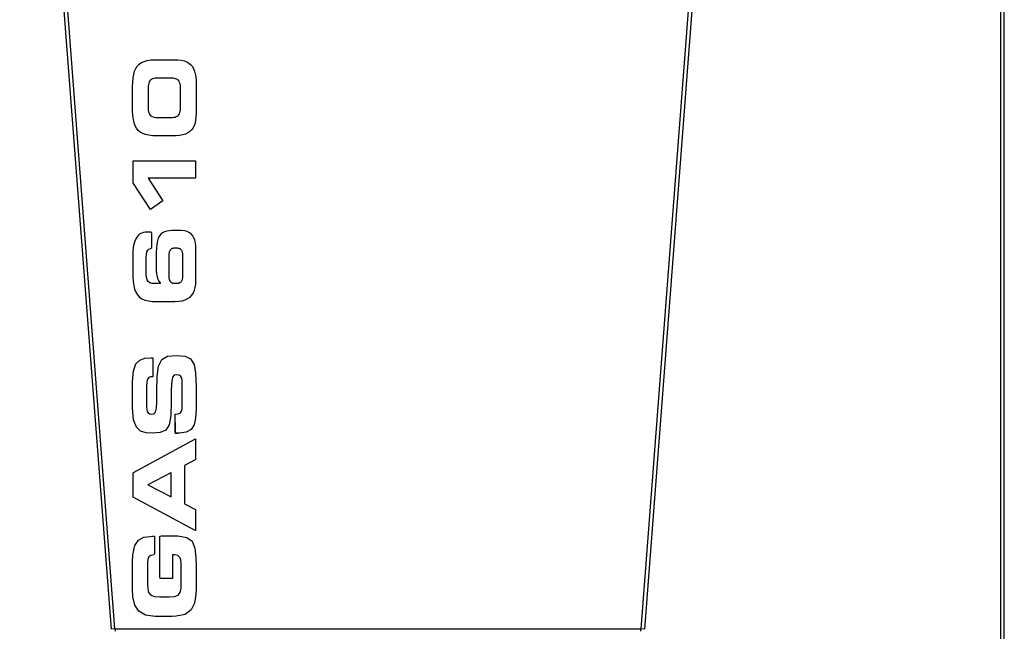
# Model space of a CAD drawing. Header units: millimetres. Extents: x 648 to 8064, y -571 to 3420.
# Tile 34 of 81: x 4314 to 4869, y 46 to 391. Entities that reach past the tile are written whole.
import ezdxf

# ---------------------------------------------------------------- set-up
doc = ezdxf.new("R2010")
doc.units = ezdxf.units.MM
doc.header["$MEASUREMENT"] = 0

# ---------------------------------------------------------------- blocks, each defined once
blk = doc.blocks.new('Voor')
for p, q in [((1840.26, 715.96), (1788.57, 1391.96)), ((1842.25, 716.11), (1790.56, 1392.11)), ((2190.25, 1392.11), (2138.56, 716.11)), ((2192.25, 1391.96), (2140.55, 715.96)), ((2341.33, 412.11), (2341.33, 1391.11)), ((2343.33, 412.11), (2343.33, 1391.11)), ((1853.97, 1031.7), (1854.83, 1033.01)), ((1853.97, 1031.7), (1854.83, 1033.01)), ((1854.83, 1033.01), (1855.89, 1034.1)), ((1854.83, 1033.01), (1855.89, 1034.1)), ((1855.89, 1034.1), (1857.17, 1034.98)), ((1855.89, 1034.1), (1857.17, 1034.98)), ((1857.17, 1034.98), (1858.67, 1035.66)), ((1857.17, 1034.98), (1858.67, 1035.66)), ((1858.67, 1035.66), (1860.41, 1036.15)), ((1858.67, 1035.66), (1860.41, 1036.15)), ((1860.41, 1036.15), (1862.41, 1036.47)), ((1860.41, 1036.15), (1862.41, 1036.47)), ((1862.41, 1036.47), (1864.68, 1036.62)), ((1862.41, 1036.47), (1864.68, 1036.62)), ((1864.68, 1036.62), (1865.97, 1036.64)), ((1864.68, 1036.62), (1865.97, 1036.64)), ((1865.97, 1036.64), (1875.67, 1036.64)), ((1865.97, 1036.64), (1875.67, 1036.64)), ((1875.67, 1036.64), (1877.74, 1036.56)), ((1875.67, 1036.64), (1877.74, 1036.56)), ((1877.74, 1036.56), (1879.59, 1036.33)), ((1877.74, 1036.56), (1879.59, 1036.33)), ((1879.59, 1036.33), (1881.23, 1035.93)), ((1879.59, 1036.33), (1881.23, 1035.93)), ((1881.23, 1035.93), (1882.66, 1035.37)), ((1881.23, 1035.93), (1882.66, 1035.37)), ((1882.66, 1035.37), (1883.91, 1034.66)), ((1882.66, 1035.37), (1883.91, 1034.66)), ((1883.91, 1034.66), (1884.97, 1033.79)), ((1883.91, 1034.66), (1884.97, 1033.79)), ((1884.97, 1033.79), (1885.85, 1032.75)), ((1884.97, 1033.79), (1885.85, 1032.75)), ((1885.85, 1032.75), (1886.57, 1031.56)), ((1885.85, 1032.75), (1886.57, 1031.56)), ((1852.27, 1024.02), (1852.46, 1026.33)), ((1852.27, 1024.02), (1852.46, 1026.33)), ((1852.46, 1026.33), (1852.8, 1028.37)), ((1852.46, 1026.33), (1852.8, 1028.37)), ((1852.8, 1028.37), (1853.3, 1030.16)), ((1852.8, 1028.37), (1853.3, 1030.16)), ((1853.3, 1030.16), (1853.97, 1031.7)), ((1853.3, 1030.16), (1853.97, 1031.7)), ((1886.57, 1031.56), (1887.13, 1030.21)), ((1886.57, 1031.56), (1887.13, 1030.21)), ((1887.13, 1030.21), (1887.53, 1028.7)), ((1887.13, 1030.21), (1887.53, 1028.7)), ((1887.53, 1028.7), (1887.79, 1027.03)), ((1887.53, 1028.7), (1887.79, 1027.03)), ((1887.79, 1027.03), (1887.92, 1025.2)), ((1887.79, 1027.03), (1887.92, 1025.2)), ((1852.21, 1021.44), (1852.27, 1024.02)), ((1852.21, 1021.44), (1852.27, 1024.02)), ((1852.21, 1009.02), (1852.21, 1021.44)), ((1852.21, 1009.02), (1852.21, 1021.44)), ((1860.97, 1021.78), (1860.91, 1020.72)), ((1860.97, 1021.78), (1860.91, 1020.72)), ((1861.11, 1022.7), (1860.97, 1021.78)), ((1861.11, 1022.7), (1860.97, 1021.78)), ((1861.32, 1023.49), (1861.11, 1022.7)), ((1861.32, 1023.49), (1861.11, 1022.7)), ((1861.59, 1024.16), (1861.32, 1023.49)), ((1861.59, 1024.16), (1861.32, 1023.49)), ((1861.94, 1024.73), (1861.59, 1024.16)), ((1861.94, 1024.73), (1861.59, 1024.16)), ((1862.35, 1025.19), (1861.94, 1024.73)), ((1862.35, 1025.19), (1861.94, 1024.73)), ((1862.84, 1025.56), (1862.35, 1025.19)), ((1862.84, 1025.56), (1862.35, 1025.19)), ((1863.39, 1025.84), (1862.84, 1025.56)), ((1863.39, 1025.84), (1862.84, 1025.56)), ((1864.01, 1026.05), (1863.39, 1025.84)), ((1864.01, 1026.05), (1863.39, 1025.84)), ((1864.71, 1026.18), (1864.01, 1026.05)), ((1864.71, 1026.18), (1864.01, 1026.05)), ((1865.47, 1026.26), (1864.71, 1026.18)), ((1865.47, 1026.26), (1864.71, 1026.18)), ((1866.31, 1026.28), (1865.47, 1026.26)), ((1866.31, 1026.28), (1865.47, 1026.26)), ((1873.8, 1026.28), (1866.31, 1026.28)), ((1873.8, 1026.28), (1866.31, 1026.28)), ((1874.26, 1026.28), (1873.8, 1026.28)), ((1874.26, 1026.28), (1873.8, 1026.28)), ((1875.06, 1026.23), (1874.26, 1026.28)), ((1875.06, 1026.23), (1874.26, 1026.28)), ((1875.79, 1026.12), (1875.06, 1026.23)), ((1875.79, 1026.12), (1875.06, 1026.23)), ((1876.45, 1025.95), (1875.79, 1026.12)), ((1876.45, 1025.95), (1875.79, 1026.12)), ((1877.04, 1025.71), (1876.45, 1025.95)), ((1877.04, 1025.71), (1876.45, 1025.95)), ((1877.56, 1025.39), (1877.04, 1025.71)), ((1877.56, 1025.39), (1877.04, 1025.71)), ((1878, 1024.97), (1877.56, 1025.39)), ((1878, 1024.97), (1877.56, 1025.39)), ((1878.38, 1024.46), (1878, 1024.97)), ((1878.38, 1024.46), (1878, 1024.97)), ((1878.7, 1023.84), (1878.38, 1024.46)), ((1878.7, 1023.84), (1878.38, 1024.46)), ((1878.94, 1023.11), (1878.7, 1023.84)), ((1878.94, 1023.11), (1878.7, 1023.84)), ((1879.11, 1022.25), (1878.94, 1023.11)), ((1879.11, 1022.25), (1878.94, 1023.11)), ((1879.21, 1021.27), (1879.11, 1022.25)), ((1879.21, 1021.27), (1879.11, 1022.25)), ((1879.25, 1020.14), (1879.21, 1021.27)), ((1879.25, 1020.14), (1879.21, 1021.27)), ((1887.92, 1025.2), (1887.93, 1024.14)), ((1887.92, 1025.2), (1887.93, 1024.14)), ((1887.93, 1024.14), (1887.93, 1006.18)), ((1887.93, 1024.14), (1887.93, 1006.18)), ((1860.91, 1020.72), (1860.9, 1020.09)), ((1860.91, 1020.72), (1860.9, 1020.09)), ((1860.9, 1020.09), (1860.9, 1010.26)), ((1860.9, 1020.09), (1860.9, 1010.26)), ((1879.25, 1010.3), (1879.25, 1020.14)), ((1879.25, 1010.3), (1879.25, 1020.14)), ((1860.9, 1010.26), (1860.93, 1009.13)), ((1860.9, 1010.26), (1860.93, 1009.13)), ((1879.24, 1009.68), (1879.25, 1010.3)), ((1879.24, 1009.68), (1879.25, 1010.3)), ((1852.22, 1007.64), (1852.21, 1009.02)), ((1852.22, 1007.64), (1852.21, 1009.02)), ((1852.35, 1005.19), (1852.22, 1007.64)), ((1852.35, 1005.19), (1852.22, 1007.64)), ((1852.61, 1003.02), (1852.35, 1005.19)), ((1852.61, 1003.02), (1852.35, 1005.19)), ((1860.93, 1009.13), (1861.03, 1008.15)), ((1860.93, 1009.13), (1861.03, 1008.15)), ((1861.03, 1008.15), (1861.21, 1007.29)), ((1861.03, 1008.15), (1861.21, 1007.29)), ((1861.21, 1007.29), (1861.45, 1006.56)), ((1861.21, 1007.29), (1861.45, 1006.56)), ((1861.45, 1006.56), (1861.76, 1005.94)), ((1861.45, 1006.56), (1861.76, 1005.94)), ((1861.76, 1005.94), (1862.14, 1005.43)), ((1861.76, 1005.94), (1862.14, 1005.43)), ((1862.14, 1005.43), (1862.59, 1005.02)), ((1862.14, 1005.43), (1862.59, 1005.02)), ((1862.59, 1005.02), (1863.1, 1004.69)), ((1862.59, 1005.02), (1863.1, 1004.69)), ((1863.1, 1004.69), (1863.69, 1004.45)), ((1863.1, 1004.69), (1863.69, 1004.45)), ((1863.69, 1004.45), (1864.35, 1004.28)), ((1863.69, 1004.45), (1864.35, 1004.28)), ((1864.35, 1004.28), (1865.08, 1004.17)), ((1864.35, 1004.28), (1865.08, 1004.17)), ((1865.08, 1004.17), (1865.88, 1004.12)), ((1865.08, 1004.17), (1865.88, 1004.12)), ((1873.84, 1004.12), (1874.67, 1004.14)), ((1873.84, 1004.12), (1874.67, 1004.14)), ((1874.67, 1004.14), (1875.43, 1004.22)), ((1874.67, 1004.14), (1875.43, 1004.22)), ((1875.43, 1004.22), (1876.13, 1004.35)), ((1875.43, 1004.22), (1876.13, 1004.35)), ((1876.13, 1004.35), (1876.75, 1004.56)), ((1876.13, 1004.35), (1876.75, 1004.56)), ((1876.75, 1004.56), (1877.31, 1004.84)), ((1876.75, 1004.56), (1877.31, 1004.84)), ((1877.31, 1004.84), (1877.79, 1005.21)), ((1877.31, 1004.84), (1877.79, 1005.21)), ((1877.79, 1005.21), (1878.2, 1005.67)), ((1877.79, 1005.21), (1878.2, 1005.67)), ((1878.2, 1005.67), (1878.55, 1006.24)), ((1878.2, 1005.67), (1878.55, 1006.24)), ((1878.55, 1006.24), (1878.82, 1006.91)), ((1878.55, 1006.24), (1878.82, 1006.91)), ((1878.82, 1006.91), (1879.03, 1007.7)), ((1878.82, 1006.91), (1879.03, 1007.7)), ((1879.03, 1007.7), (1879.17, 1008.62)), ((1879.03, 1007.7), (1879.17, 1008.62)), ((1879.17, 1008.62), (1879.24, 1009.68)), ((1879.17, 1008.62), (1879.24, 1009.68)), ((1887.87, 1004.27), (1887.68, 1002.52)), ((1887.87, 1004.27), (1887.68, 1002.52)), ((1887.93, 1006.18), (1887.87, 1004.27)), ((1887.93, 1006.18), (1887.87, 1004.27)), ((1853.03, 1001.1), (1852.61, 1003.02)), ((1853.03, 1001.1), (1852.61, 1003.02)), ((1853.61, 999.44), (1853.03, 1001.1)), ((1853.61, 999.44), (1853.03, 1001.1)), ((1854.38, 998.01), (1853.61, 999.44)), ((1854.38, 998.01), (1853.61, 999.44)), ((1865.88, 1004.12), (1866.34, 1004.12)), ((1865.88, 1004.12), (1866.34, 1004.12)), ((1866.34, 1004.12), (1873.84, 1004.12)), ((1866.34, 1004.12), (1873.84, 1004.12)), ((1886.87, 999.5), (1886.23, 998.22)), ((1886.87, 999.5), (1886.23, 998.22)), ((1887.35, 1000.93), (1886.87, 999.5)), ((1887.35, 1000.93), (1886.87, 999.5)), ((1887.68, 1002.52), (1887.35, 1000.93)), ((1887.68, 1002.52), (1887.35, 1000.93)), ((1855.34, 996.82), (1854.38, 998.01)), ((1855.34, 996.82), (1854.38, 998.01)), ((1856.5, 995.83), (1855.34, 996.82)), ((1856.5, 995.83), (1855.34, 996.82)), ((1857.89, 995.05), (1856.5, 995.83)), ((1857.89, 995.05), (1856.5, 995.83)), ((1859.51, 994.47), (1857.89, 995.05)), ((1859.51, 994.47), (1857.89, 995.05)), ((1861.38, 994.06), (1859.51, 994.47)), ((1861.38, 994.06), (1859.51, 994.47)), ((1863.51, 993.83), (1861.38, 994.06)), ((1863.51, 993.83), (1861.38, 994.06)), ((1865.92, 993.75), (1863.51, 993.83)), ((1865.92, 993.75), (1863.51, 993.83)), ((1875.62, 993.75), (1865.92, 993.75)), ((1875.62, 993.75), (1865.92, 993.75)), ((1876.73, 993.77), (1875.62, 993.75)), ((1876.73, 993.77), (1875.62, 993.75)), ((1878.69, 993.93), (1876.73, 993.77)), ((1878.69, 993.93), (1876.73, 993.77)), ((1880.43, 994.25), (1878.69, 993.93)), ((1880.43, 994.25), (1878.69, 993.93)), ((1881.97, 994.73), (1880.43, 994.25)), ((1881.97, 994.73), (1880.43, 994.25)), ((1883.31, 995.36), (1881.97, 994.73)), ((1883.31, 995.36), (1881.97, 994.73)), ((1884.46, 996.16), (1883.31, 995.36)), ((1884.46, 996.16), (1883.31, 995.36)), ((1885.43, 997.11), (1884.46, 996.16)), ((1885.43, 997.11), (1884.46, 996.16)), ((1886.23, 998.22), (1885.43, 997.11)), ((1886.23, 998.22), (1885.43, 997.11)), ((1852.59, 979.72), (1852.95, 979.72)), ((1852.59, 967.01), (1852.59, 979.72)), ((1852.59, 979.72), (1852.95, 979.72)), ((1852.59, 967.01), (1852.59, 979.72)), ((1852.95, 979.72), (1887.46, 979.72)), ((1852.95, 979.72), (1887.46, 979.72)), ((1887.46, 979.72), (1887.55, 979.67)), ((1887.46, 979.72), (1887.55, 979.67)), ((1887.55, 979.67), (1887.55, 970.01)), ((1887.55, 979.67), (1887.55, 970.01)), ((1852.69, 966.85), (1852.59, 967.01)), ((1852.69, 966.85), (1852.59, 967.01)), ((1862.22, 952.32), (1852.69, 966.85)), ((1862.22, 952.32), (1852.69, 966.85)), ((1860.99, 969.94), (1869.24, 957.14)), ((1887.52, 969.94), (1860.99, 969.94)), ((1860.99, 969.94), (1869.24, 957.14)), ((1887.52, 969.94), (1860.99, 969.94)), ((1887.55, 970.01), (1887.52, 969.94)), ((1887.55, 970.01), (1887.52, 969.94)), ((1869.2, 957.09), (1862.28, 952.3)), ((1869.2, 957.09), (1862.28, 952.3)), ((1869.24, 957.14), (1869.2, 957.09)), ((1869.24, 957.14), (1869.2, 957.09)), ((1862.28, 952.3), (1862.22, 952.32)), ((1862.28, 952.3), (1862.22, 952.32)), ((1855.46, 937.83), (1854.67, 936.91)), ((1856.35, 938.53), (1855.46, 937.83)), ((1857.34, 939.01), (1856.35, 938.53)), ((1858.39, 939.32), (1857.34, 939.01)), ((1859.48, 939.49), (1858.39, 939.32)), ((1860.36, 939.53), (1859.48, 939.49)), ((1862.73, 939.53), (1860.36, 939.53)), ((1863.02, 938.97), (1862.73, 939.53)), ((1863.02, 930.88), (1863.02, 938.97)), ((1868.1, 938.36), (1867.3, 937.36)), ((1869.05, 939.13), (1868.1, 938.36)), ((1870.15, 939.7), (1869.05, 939.13)), ((1871.39, 940.07), (1870.15, 939.7)), ((1872.77, 940.3), (1871.39, 940.07)), ((1874.28, 940.42), (1872.77, 940.3)), ((1875.38, 940.44), (1874.28, 940.42)), ((1878.03, 940.44), (1875.38, 940.44)), ((1879.45, 940.41), (1878.03, 940.44)), ((1881.35, 940.2), (1879.45, 940.41)), ((1882.93, 939.8), (1881.35, 940.2)), ((1884.22, 939.2), (1882.93, 939.8)), ((1885.28, 938.43), (1884.22, 939.2)), ((1886.12, 937.47), (1885.28, 938.43)), ((1852.93, 932.73), (1852.59, 930.79)), ((1853.41, 934.37), (1852.93, 932.73)), ((1853.99, 935.77), (1853.41, 934.37)), ((1854.67, 936.91), (1853.99, 935.77)), ((1865.77, 932.72), (1865.57, 930.52)), ((1866.13, 934.56), (1865.77, 932.72)), ((1866.64, 936.09), (1866.13, 934.56)), ((1867.3, 937.36), (1866.64, 936.09)), ((1886.77, 936.33), (1886.12, 937.47)), ((1887.24, 934.98), (1886.77, 936.33)), ((1887.54, 933.44), (1887.24, 934.98)), ((1887.72, 931.7), (1887.54, 933.44)), ((1852.41, 928.53), (1852.37, 926.41)), ((1852.59, 930.79), (1852.41, 928.53)), ((1859.85, 925.32), (1859.96, 927.05)), ((1859.96, 927.05), (1860.24, 928.38)), ((1860.24, 928.38), (1860.7, 929.33)), ((1860.7, 929.33), (1861.39, 929.95)), ((1861.39, 929.95), (1862.35, 930.27)), ((1862.35, 930.27), (1863.02, 930.88)), ((1865.57, 930.52), (1865.51, 928.28)), ((1865.51, 928.28), (1865.51, 919.98)), ((1872.72, 926.04), (1872.74, 926.55)), ((1872.74, 926.55), (1872.78, 927.03)), ((1872.78, 927.03), (1872.83, 927.46)), ((1872.83, 927.46), (1872.89, 927.86)), ((1872.89, 927.86), (1872.96, 928.22)), ((1872.96, 928.22), (1873.05, 928.55)), ((1873.05, 928.55), (1873.16, 928.86)), ((1873.16, 928.86), (1873.28, 929.14)), ((1873.28, 929.14), (1873.42, 929.4)), ((1873.42, 929.4), (1873.57, 929.63)), ((1873.57, 929.63), (1873.74, 929.83)), ((1873.74, 929.83), (1873.93, 930.01)), ((1873.93, 930.01), (1874.14, 930.16)), ((1874.14, 930.16), (1874.37, 930.29)), ((1874.37, 930.29), (1874.61, 930.4)), ((1874.61, 930.4), (1874.88, 930.48)), ((1874.88, 930.48), (1875.17, 930.54)), ((1875.17, 930.54), (1875.48, 930.59)), ((1875.48, 930.59), (1875.82, 930.63)), ((1875.82, 930.63), (1876.19, 930.65)), ((1876.19, 930.65), (1876.58, 930.65)), ((1876.58, 930.65), (1876.96, 930.64)), ((1876.96, 930.64), (1877.32, 930.62)), ((1877.32, 930.62), (1877.65, 930.57)), ((1877.65, 930.57), (1877.96, 930.52)), ((1877.96, 930.52), (1878.25, 930.44)), ((1878.25, 930.44), (1878.51, 930.35)), ((1878.51, 930.35), (1878.76, 930.24)), ((1878.76, 930.24), (1878.98, 930.1)), ((1878.98, 930.1), (1879.19, 929.94)), ((1879.19, 929.94), (1879.38, 929.76)), ((1879.38, 929.76), (1879.55, 929.55)), ((1879.55, 929.55), (1879.71, 929.32)), ((1879.71, 929.32), (1879.84, 929.06)), ((1879.84, 929.06), (1879.96, 928.78)), ((1879.96, 928.78), (1880.07, 928.47)), ((1880.07, 928.47), (1880.15, 928.13)), ((1880.15, 928.13), (1880.22, 927.76)), ((1880.22, 927.76), (1880.28, 927.36)), ((1880.28, 927.36), (1880.32, 926.93)), ((1880.32, 926.93), (1880.35, 926.46)), ((1880.35, 926.46), (1880.37, 925.96)), ((1887.83, 929.79), (1887.72, 931.7)), ((1887.86, 927.91), (1887.83, 929.79)), ((1887.86, 915.23), (1887.86, 927.91)), ((1852.37, 926.41), (1852.37, 916.8)), ((1859.85, 923.02), (1859.85, 925.32)), ((1859.85, 915.69), (1859.85, 923.02)), ((1872.7, 925.49), (1872.72, 926.04)), ((1872.7, 924.98), (1872.7, 925.49)), ((1872.7, 915.93), (1872.7, 924.98)), ((1880.37, 925.96), (1880.38, 925.43)), ((1880.38, 925.43), (1880.38, 916.01)), ((1852.37, 916.8), (1852.38, 914.4)), ((1859.98, 913.96), (1859.85, 915.69)), ((1865.51, 919.98), (1865.52, 917.82)), ((1865.52, 917.82), (1865.65, 915.9)), ((1865.65, 915.9), (1865.94, 914.31)), ((1872.71, 915.36), (1872.7, 915.93)), ((1880.37, 915.5), (1880.36, 914.98)), ((1880.38, 916.01), (1880.37, 915.5)), ((1852.38, 914.4), (1852.53, 911.72)), ((1852.53, 911.72), (1852.84, 909.38)), ((1860.37, 912.61), (1859.98, 913.96)), ((1861.01, 911.62), (1860.37, 912.61)), ((1861.91, 910.95), (1861.01, 911.62)), ((1863.05, 910.59), (1861.91, 910.95)), ((1864.14, 910.51), (1863.05, 910.59)), ((1867.72, 910.51), (1864.14, 910.51)), ((1865.94, 914.31), (1866.4, 913.04)), ((1866.4, 913.04), (1867.01, 911.92)), ((1867.01, 911.92), (1867.77, 910.91)), ((1867.77, 910.91), (1867.72, 910.51)), ((1872.73, 914.83), (1872.71, 915.36)), ((1872.76, 914.34), (1872.73, 914.83)), ((1872.8, 913.88), (1872.76, 914.34)), ((1872.86, 913.46), (1872.8, 913.88)), ((1872.93, 913.08), (1872.86, 913.46)), ((1873.01, 912.73), (1872.93, 913.08)), ((1873.11, 912.41), (1873.01, 912.73)), ((1873.22, 912.11), (1873.11, 912.41)), ((1873.35, 911.85), (1873.22, 912.11)), ((1873.5, 911.62), (1873.35, 911.85)), ((1873.66, 911.41), (1873.5, 911.62)), ((1873.84, 911.23), (1873.66, 911.41)), ((1874.04, 911.07), (1873.84, 911.23)), ((1874.26, 910.93), (1874.04, 911.07)), ((1874.5, 910.82), (1874.26, 910.93)), ((1874.76, 910.73), (1874.5, 910.82)), ((1875.04, 910.65), (1874.76, 910.73)), ((1875.34, 910.59), (1875.04, 910.65)), ((1875.67, 910.55), (1875.34, 910.59)), ((1876.02, 910.52), (1875.67, 910.55)), ((1876.4, 910.51), (1876.02, 910.52)), ((1876.79, 910.52), (1876.4, 910.51)), ((1877.16, 910.54), (1876.79, 910.52)), ((1877.5, 910.57), (1877.16, 910.54)), ((1877.82, 910.62), (1877.5, 910.57)), ((1878.12, 910.69), (1877.82, 910.62)), ((1878.4, 910.77), (1878.12, 910.69)), ((1878.65, 910.88), (1878.4, 910.77)), ((1878.89, 911), (1878.65, 910.88)), ((1879.1, 911.15), (1878.89, 911)), ((1879.3, 911.33), (1879.1, 911.15)), ((1879.48, 911.52), (1879.3, 911.33)), ((1879.64, 911.74), (1879.48, 911.52)), ((1879.79, 911.99), (1879.64, 911.74)), ((1879.91, 912.26), (1879.79, 911.99)), ((1880.02, 912.56), (1879.91, 912.26)), ((1880.12, 912.89), (1880.02, 912.56)), ((1880.19, 913.24), (1880.12, 912.89)), ((1880.25, 913.62), (1880.19, 913.24)), ((1880.3, 914.04), (1880.25, 913.62)), ((1880.34, 914.49), (1880.3, 914.04)), ((1880.36, 914.98), (1880.34, 914.49)), ((1887.46, 908.38), (1887.73, 910.22)), ((1887.73, 910.22), (1887.85, 912.25)), ((1887.85, 912.25), (1887.86, 915.23)), ((1852.84, 909.38), (1853.31, 907.36)), ((1853.31, 907.36), (1854, 905.62)), ((1854, 905.62), (1854.92, 904.15)), ((1885.58, 904.02), (1886.41, 905.29)), ((1886.41, 905.29), (1887.03, 906.74)), ((1887.03, 906.74), (1887.46, 908.38)), ((1854.92, 904.15), (1856.07, 902.94)), ((1856.07, 902.94), (1857.48, 901.99)), ((1857.48, 901.99), (1859.16, 901.29)), ((1859.16, 901.29), (1861.12, 900.82)), ((1861.12, 900.82), (1863.4, 900.54)), ((1863.4, 900.54), (1865.99, 900.44)), ((1865.99, 900.44), (1873.58, 900.44)), ((1873.58, 900.44), (1876.01, 900.44)), ((1876.01, 900.44), (1878.23, 900.57)), ((1878.23, 900.57), (1880.18, 900.87)), ((1880.18, 900.87), (1881.86, 901.37)), ((1881.86, 901.37), (1883.32, 902.06)), ((1883.32, 902.06), (1884.56, 902.94)), ((1884.56, 902.94), (1885.58, 904.02)), ((1854.08, 865.26), (1856.25, 867.47)), ((1856.25, 867.47), (1859.11, 868.45)), ((1859.11, 868.45), (1862.54, 868.66)), ((1862.54, 868.66), (1863.65, 868.66)), ((1863.65, 868.66), (1863.65, 858.02)), ((1866.79, 864.04), (1868.64, 867.69)), ((1868.64, 867.69), (1871.9, 869.57)), ((1871.9, 869.57), (1876.98, 870.1)), ((1876.98, 870.1), (1881.73, 869.66)), ((1881.73, 869.66), (1884.9, 868.08)), ((1884.9, 868.08), (1886.79, 864.99)), ((1852.21, 855.23), (1852.69, 861.34)), ((1852.69, 861.34), (1854.08, 865.26)), ((1865.99, 858.19), (1866.79, 864.04)), ((1886.79, 864.99), (1887.7, 860.02)), ((1887.7, 860.02), (1887.93, 852.78)), ((1852.21, 840.36), (1852.21, 855.23)), ((1860.16, 855.25), (1860.03, 852.83)), ((1860.57, 856.77), (1860.16, 855.25)), ((1861.27, 857.6), (1860.57, 856.77)), ((1862.29, 857.95), (1861.27, 857.6)), ((1863.65, 858.02), (1862.29, 857.95)), ((1865.82, 849.71), (1865.99, 858.19)), ((1874.2, 855.4), (1873.98, 851.03)), ((1874.72, 857.85), (1874.2, 855.4)), ((1875.66, 858.93), (1874.72, 857.85)), ((1877.17, 859.17), (1875.66, 858.93)), ((1878.51, 858.91), (1877.17, 859.17)), ((1879.37, 858.21), (1878.51, 858.91)), ((1879.86, 857.19), (1879.37, 858.21)), ((1880.07, 855.95), (1879.86, 857.19)), ((1880.11, 854.61), (1880.07, 855.95)), ((1880.11, 841.56), (1880.11, 854.61)), ((1860.03, 852.83), (1860.03, 841.03)), ((1865.81, 844.01), (1865.82, 849.71)), ((1873.98, 851.03), (1873.93, 844.2)), ((1887.93, 852.78), (1887.93, 839.88)), ((1865.63, 840.31), (1865.81, 844.01)), ((1873.93, 844.2), (1873.66, 836.19)), ((1852.76, 833.75), (1852.21, 840.36)), ((1860.03, 841.03), (1860.13, 839.69)), ((1860.13, 839.69), (1860.44, 838.58)), ((1860.44, 838.58), (1860.97, 837.73)), ((1860.97, 837.73), (1861.73, 837.19)), ((1864.23, 837.23), (1865.15, 838.19)), ((1865.15, 838.19), (1865.63, 840.31)), ((1877.95, 837.16), (1879.12, 837.71)), ((1879.12, 837.71), (1879.77, 838.63)), ((1879.77, 838.63), (1880.05, 839.91)), ((1880.05, 839.91), (1880.11, 841.56)), ((1887.93, 839.88), (1887.68, 834.75)), ((1854.33, 829.63), (1852.76, 833.75)), ((1861.73, 837.19), (1862.73, 837)), ((1862.73, 837), (1864.23, 837.23)), ((1873.66, 836.19), (1872.7, 831)), ((1876.11, 836.95), (1877.95, 837.16)), ((1876.11, 826.31), (1876.11, 836.95)), ((1876.11, 832.27), (1876.11, 826.31)), ((1887.68, 834.75), (1886.8, 830.92)), ((1856.73, 827.42), (1854.33, 829.63)), ((1859.81, 826.52), (1856.73, 827.42)), ((1867.8, 826.67), (1863.41, 826.35)), ((1870.83, 828.02), (1867.8, 826.67)), ((1872.7, 831), (1870.83, 828.02)), ((1882.41, 826.79), (1878.52, 826.31)), ((1885.11, 828.29), (1882.41, 826.79)), ((1886.8, 830.92), (1885.11, 828.29)), ((1852.75, 804.15), (1887.55, 823.16)), ((1852.75, 804.15), (1887.55, 823.16)), ((1863.41, 826.35), (1859.81, 826.52)), ((1878.52, 826.31), (1876.11, 826.31)), ((1876.11, 826.31), (1877.45, 826.31)), ((1887.55, 823.16), (1887.55, 811.36)), ((1887.55, 823.16), (1887.55, 811.36)), ((1887.52, 811.29), (1881.37, 808)), ((1887.52, 811.29), (1881.37, 808)), ((1887.55, 811.36), (1887.52, 811.29)), ((1887.55, 811.36), (1887.52, 811.29)), ((1881.37, 808), (1881.37, 786.52)), ((1881.37, 808), (1881.37, 786.52)), ((1852.59, 804), (1852.75, 804.15)), ((1852.59, 804), (1852.75, 804.15)), ((1852.59, 790.2), (1852.59, 804)), ((1852.59, 790.2), (1852.59, 804)), ((1873.82, 804.01), (1860.72, 797.12)), ((1873.82, 804.01), (1860.72, 797.12)), ((1873.84, 804.01), (1873.82, 804.01)), ((1873.84, 804.01), (1873.82, 804.01)), ((1873.84, 790.39), (1873.84, 804.01)), ((1873.84, 790.39), (1873.84, 804.01)), ((1860.72, 797.12), (1860.71, 797.11)), ((1860.72, 797.12), (1860.71, 797.11)), ((1860.71, 797.11), (1873.84, 790.39)), ((1860.71, 797.11), (1873.84, 790.39)), ((1887.39, 771.48), (1852.59, 790.2)), ((1887.39, 771.48), (1852.59, 790.2)), ((1881.37, 786.52), (1881.4, 786.4)), ((1881.37, 786.52), (1881.4, 786.4)), ((1881.4, 786.4), (1887.55, 783.29)), ((1881.4, 786.4), (1887.55, 783.29)), ((1887.55, 783.29), (1887.55, 771.45)), ((1887.55, 783.29), (1887.55, 771.45)), ((1887.55, 771.45), (1887.39, 771.48)), ((1887.55, 771.45), (1887.39, 771.48)), ((1853.41, 762.93), (1855.49, 766.07)), ((1853.41, 762.93), (1855.49, 766.07)), ((1855.49, 766.07), (1858.46, 767.66)), ((1855.49, 766.07), (1858.46, 767.66)), ((1858.46, 767.66), (1862.21, 768.18)), ((1858.46, 767.66), (1862.21, 768.18)), ((1862.21, 768.18), (1863.47, 768.2)), ((1862.21, 768.18), (1863.47, 768.2)), ((1863.47, 768.2), (1864.52, 768.2)), ((1863.47, 768.2), (1864.52, 768.2)), ((1864.52, 768.2), (1864.52, 767.11)), ((1864.52, 768.2), (1864.52, 767.11)), ((1864.52, 767.11), (1864.52, 758.55)), ((1864.52, 767.11), (1864.52, 758.55)), ((1867.46, 768.28), (1868.23, 768.39)), ((1867.46, 768.28), (1868.23, 768.39)), ((1867.46, 745.46), (1867.46, 768.28)), ((1867.46, 745.46), (1867.46, 768.28)), ((1868.23, 768.39), (1876.38, 768.39)), ((1868.23, 768.39), (1876.38, 768.39)), ((1876.38, 768.39), (1877.71, 768.39)), ((1876.38, 768.39), (1877.71, 768.39)), ((1877.71, 768.39), (1882.75, 767.62)), ((1877.71, 768.39), (1882.75, 767.62)), ((1882.75, 767.62), (1885.78, 765.39)), ((1882.75, 767.62), (1885.78, 765.39)), ((1852.34, 757.75), (1853.41, 762.93)), ((1852.34, 757.75), (1853.41, 762.93)), ((1885.78, 765.39), (1887.32, 761.6)), ((1885.78, 765.39), (1887.32, 761.6)), ((1887.32, 761.6), (1887.87, 756.17)), ((1887.32, 761.6), (1887.87, 756.17)), ((1852.21, 753.89), (1852.34, 757.75)), ((1852.21, 753.89), (1852.34, 757.75)), ((1860.84, 755.25), (1860.63, 753.53)), ((1860.84, 755.25), (1860.63, 753.53)), ((1861.4, 756.55), (1860.84, 755.25)), ((1861.4, 756.55), (1860.84, 755.25)), ((1862.44, 757.38), (1861.4, 756.55)), ((1862.44, 757.38), (1861.4, 756.55)), ((1864.12, 757.74), (1862.44, 757.38)), ((1864.12, 757.74), (1862.44, 757.38)), ((1864.52, 758.55), (1864.12, 757.74)), ((1864.52, 758.55), (1864.12, 757.74)), ((1874.8, 757.75), (1874.71, 757.73)), ((1874.8, 757.75), (1874.71, 757.73)), ((1874.71, 757.73), (1874.71, 745.21)), ((1874.71, 757.73), (1874.71, 745.21)), ((1875.63, 757.75), (1874.8, 757.75)), ((1875.63, 757.75), (1874.8, 757.75)), ((1876.01, 757.74), (1875.63, 757.75)), ((1876.01, 757.74), (1875.63, 757.75)), ((1877.68, 757.3), (1876.01, 757.74)), ((1877.68, 757.3), (1876.01, 757.74)), ((1878.72, 756.31), (1877.68, 757.3)), ((1878.72, 756.31), (1877.68, 757.3)), ((1879.29, 754.91), (1878.72, 756.31)), ((1879.29, 754.91), (1878.72, 756.31)), ((1879.51, 753.26), (1879.29, 754.91)), ((1879.51, 753.26), (1879.29, 754.91)), ((1887.87, 756.17), (1887.93, 751.09)), ((1887.87, 756.17), (1887.93, 751.09)), ((1852.21, 738.53), (1852.21, 753.89)), ((1852.21, 738.53), (1852.21, 753.89)), ((1860.63, 753.53), (1860.61, 752.11)), ((1860.63, 753.53), (1860.61, 752.11)), ((1860.61, 752.11), (1860.61, 740.97)), ((1860.61, 752.11), (1860.61, 740.97)), ((1879.54, 751.97), (1879.51, 753.26)), ((1879.54, 751.97), (1879.51, 753.26)), ((1879.54, 741.02), (1879.54, 751.97)), ((1879.54, 741.02), (1879.54, 751.97)), ((1887.93, 751.09), (1887.93, 738.77)), ((1887.93, 751.09), (1887.93, 738.77)), ((1867.63, 744.51), (1867.46, 745.46)), ((1867.63, 744.51), (1867.46, 745.46)), ((1874.6, 744.51), (1867.63, 744.51)), ((1874.6, 744.51), (1867.63, 744.51)), ((1874.71, 745.21), (1874.6, 744.51)), ((1874.71, 745.21), (1874.6, 744.51)), ((1852.41, 734.11), (1852.21, 738.53)), ((1852.41, 734.11), (1852.21, 738.53)), ((1860.61, 740.97), (1860.69, 738.78)), ((1860.61, 740.97), (1860.69, 738.78)), ((1860.69, 738.78), (1861.23, 736.52)), ((1860.69, 738.78), (1861.23, 736.52)), ((1878.95, 736.61), (1879.46, 738.91)), ((1878.95, 736.61), (1879.46, 738.91)), ((1879.46, 738.91), (1879.54, 741.02)), ((1879.46, 738.91), (1879.54, 741.02)), ((1887.93, 738.77), (1887.84, 735.39)), ((1887.93, 738.77), (1887.84, 735.39)), ((1853.47, 729.45), (1852.41, 734.11)), ((1853.47, 729.45), (1852.41, 734.11)), ((1861.23, 736.52), (1862.43, 735.08)), ((1861.23, 736.52), (1862.43, 735.08)), ((1862.43, 735.08), (1864.47, 734.3)), ((1862.43, 735.08), (1864.47, 734.3)), ((1864.47, 734.3), (1867.54, 734.05)), ((1864.47, 734.3), (1867.54, 734.05)), ((1867.54, 734.05), (1868.31, 734.05)), ((1867.54, 734.05), (1868.31, 734.05)), ((1868.31, 734.05), (1871.87, 734.05)), ((1868.31, 734.05), (1871.87, 734.05)), ((1871.87, 734.05), (1872.77, 734.05)), ((1871.87, 734.05), (1872.77, 734.05)), ((1872.77, 734.05), (1875.79, 734.32)), ((1872.77, 734.05), (1875.79, 734.32)), ((1875.79, 734.32), (1877.79, 735.13)), ((1875.79, 734.32), (1877.79, 735.13)), ((1877.79, 735.13), (1878.95, 736.61)), ((1877.79, 735.13), (1878.95, 736.61)), ((1887.84, 735.39), (1887.02, 730.46)), ((1887.84, 735.39), (1887.02, 730.46)), ((1855.7, 725.99), (1853.47, 729.45)), ((1855.7, 725.99), (1853.47, 729.45)), ((1887.02, 730.46), (1885.1, 726.7)), ((1887.02, 730.46), (1885.1, 726.7)), ((1859.39, 723.85), (1855.7, 725.99)), ((1859.39, 723.85), (1855.7, 725.99)), ((1864.86, 723.11), (1859.39, 723.85)), ((1864.86, 723.11), (1859.39, 723.85)), ((1874.57, 723.11), (1864.86, 723.11)), ((1874.57, 723.11), (1864.86, 723.11)), ((1876.76, 723.15), (1874.57, 723.11)), ((1876.76, 723.15), (1874.57, 723.11)), ((1881.78, 724.23), (1876.76, 723.15)), ((1881.78, 724.23), (1876.76, 723.15)), ((1885.1, 726.7), (1881.78, 724.23)), ((1885.1, 726.7), (1881.78, 724.23)), ((1842.25, 716.11), (1840.26, 715.96)), ((1842.25, 716.11), (2138.56, 716.11)), ((2140.55, 715.96), (2138.56, 716.11))]:
    blk.add_line(p, q)
for centre, start, end in [((1917.99, 719.68), 182.6976, 183.768), ((2062.82, 719.68), 356.232, 357.3024)]:
    blk.add_arc(centre, 75.82, start, end)

msp = doc.modelspace()

# ---------------------------------------------------------------- block references
msp.add_blockref('Voor', (2525.75, -668.31))

doc.saveas('drawing.dxf')
